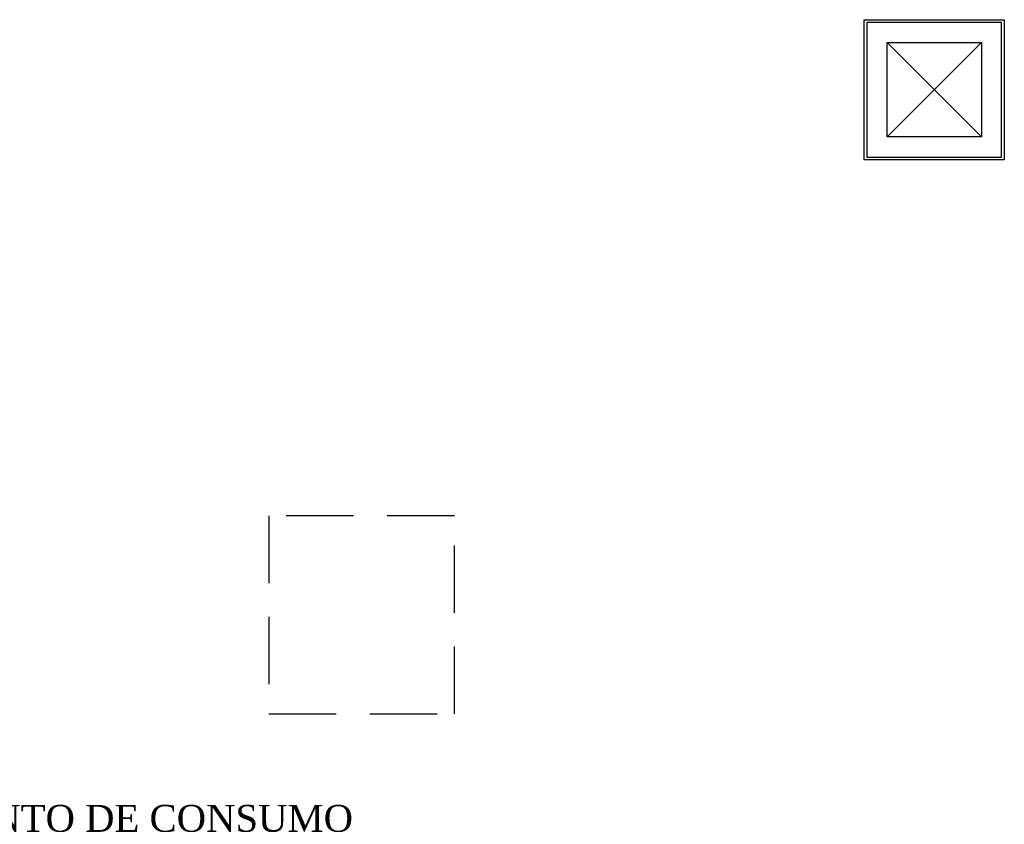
# Model space of a CAD drawing. Header units: millimetres. Extents: x 4 to 3534, y 14 to 98.
# Tile 97 of 161: x 23.63 to 30.94, y 61.24 to 67.22. Entities that reach past the tile are written whole.
import ezdxf

# ---------------------------------------------------------------- set-up
doc = ezdxf.new("R2010")
doc.units = ezdxf.units.MM
doc.header["$MEASUREMENT"] = 0
doc.linetypes.add('Dashed', pattern=[0.75, 0.5, -0.25])
doc.layers.add('Textos', color=7, linetype='Continuous', lineweight=5)
doc.styles.add('TimesNewRoman', font='times.ttf')

msp = doc.modelspace()

# ---------------------------------------------------------------- linework, layer by layer
at = {"color": 7}
for p, q in [((29.9032, 66.17823), (29.9032, 67.21823)), ((29.9032, 67.21823), (30.9432, 67.21823)), ((29.9232, 67.19823), (29.9232, 66.19823)), ((30.9232, 67.19823), (29.9232, 67.19823)), ((30.9232, 66.19823), (30.9232, 67.19823)), ((30.9432, 67.21823), (30.9432, 66.17823)), ((30.0732, 66.34823), (30.0732, 67.04823)), ((30.0732, 67.04823), (30.7732, 67.04823)), ((30.0732, 67.04823), (30.7732, 66.34823)), ((30.7732, 67.04823), (30.0732, 66.34823)), ((30.7732, 67.04823), (30.7732, 66.34823)), ((30.7732, 66.34823), (30.0732, 66.34823)), ((30.9432, 66.17823), (29.9032, 66.17823)), ((29.9232, 66.19823), (30.9232, 66.19823))]:
    msp.add_line(p, q, dxfattribs=at)
at = {"color": 7, "linetype": 'Dashed'}
msp.add_lwpolyline([(26.8612, 63.5348), (25.4815, 63.5348), (25.4815, 62.0648), (26.8612, 62.0648), (26.8612, 63.5348)], dxfattribs=at)

# ---------------------------------------------------------------- texts
at = {"layer": 'Textos', "insert": (23.03631, 61.18568), "char_height": 0.2, "width": 10.7166408, "attachment_point": 7, "line_spacing_factor": 0.9, "style": 'TimesNewRoman'}
msp.add_mtext('PONTO DE CONSUMO', dxfattribs=at)

doc.saveas('drawing.dxf')
